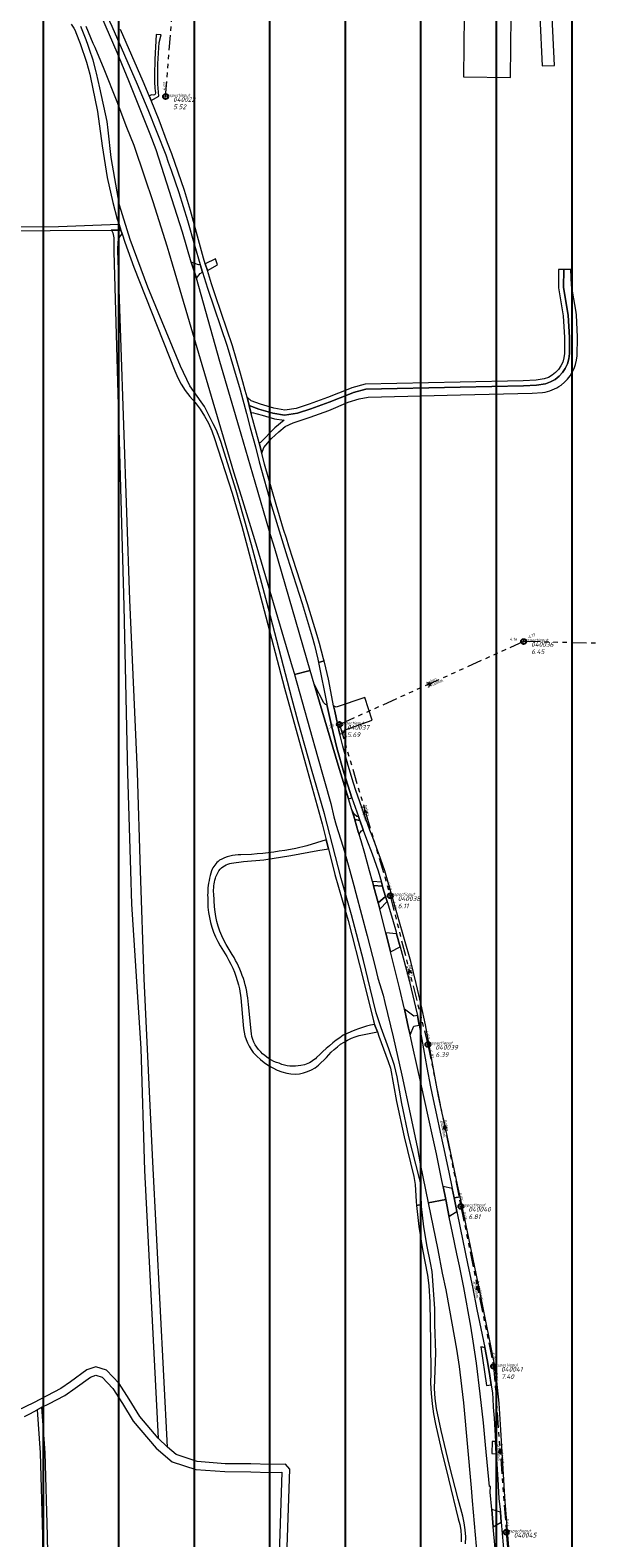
# Model space of a CAD drawing. Extents: x 148869 to 161638, y 453607 to 469810.
# Tile 142 of 256: x 152154 to 152375, y 462735 to 463334. Entities that reach past the tile are written whole.
import ezdxf

# ---------------------------------------------------------------- set-up
doc = ezdxf.new("R2010")
doc.units = 0
doc.header["$PDMODE"] = 32
doc.header["$PDSIZE"] = 2
doc.linetypes.add('RI-GWA', pattern=[18.45, 6, -1.8, 1.75, -1.8, 1.75, -1.8, 1.75, -1.8])
doc.layers.get('0').update_dxf_attribs({"linetype": 'CONTINUOUS'})
doc.layers.get('DEFPOINTS').update_dxf_attribs({"linetype": 'CONTINUOUS'})
doc.layers.add('2024 hatch', color=160, linetype='CONTINUOUS')
for name, color, linetype, lineweight in [('B-OI-RI-GWA-MATERIAAL-T18', 10, 'CONTINUOUS', 18), ('B-OI-RI-GWA-PUTDEKSELHOOGTE-T25', 10, 'CONTINUOUS', 25), ('B-OI-RI-GWA_BOB-T18', 10, 'CONTINUOUS', 18), ('B-OI-RI-GWA_DIAMETER-T18', 10, 'CONTINUOUS', 18), ('B-OI-RI-GWA_PUTNUMMER-T18', 10, 'CONTINUOUS', 18), ('B-OI-RI-GWA_RIOOLPUT-S', 10, 'CONTINUOUS', 25), ('B-OI-RI-GWA_TRANSPORTLEIDING-G', 10, 'RI-GWA', 18), ('B-OI-RI-STROOMRICHTING-S', 252, 'CONTINUOUS', 25), ('B-RO-VH-VERHARDING_ASFALT-GV', 251, 'CONTINUOUS', 18), ('B-RO-VH-VERHARDING_FUNDERING_ZAND-GV', 251, 'CONTINUOUS', 18), ('B-RO-VH-VERHARDING_GRASBETONSTEEN-GV', 251, 'CONTINUOUS', 18), ('B-RO-VH-VERHARDING_HALFVERHARDING-GV', 251, 'CONTINUOUS', 18), ('B-RO-VH-VERHARDING_STRAATBAKSTEEN-GV', 251, 'CONTINUOUS', 18)]:
    doc.layers.add(name, color=color, linetype=linetype, lineweight=lineweight)
doc.styles.add('NLCS-ISO-M500-T18_CURSIEF', font='NLCS-ISO.ttf', dxfattribs={"oblique": 15, "height": 0.9})
doc.styles.add('NLCS-ISO-M750-T25_CURSIEF', font='NLCS-ISO.ttf', dxfattribs={"oblique": 15, "height": 1.875})

# ---------------------------------------------------------------- blocks, each defined once
blk = doc.blocks.new('ACMAP_ANN_TEMPLATE_gwa-diam')
at = {"color": 0, "linetype": 'ByBlock', "style": 'NLCS-ISO-M500-T18_CURSIEF', "oblique": 15}
blk.add_attdef('gwa-diam', (-2.2, -1.3), '', height=1.2, dxfattribs=at)
blk = doc.blocks.new('ACMAP_ANN_TEMPLATE_gwa-materiaal')
at = {"color": 0, "linetype": 'ByBlock', "style": 'NLCS-ISO-M500-T18_CURSIEF', "oblique": 15}
blk.add_attdef('gwa-mat', (-2.2, 0.2), '', height=1.2, dxfattribs=at)
blk = doc.blocks.new('ACMAP_ANN_TEMPLATE_gwa-nap-l')
at = {"color": 0, "linetype": 'ByBlock', "style": 'NLCS-ISO-M500-T18_CURSIEF', "oblique": 15}
blk.add_attdef('gwa-nap-l', (2.3, 0.2), '', height=1.2, dxfattribs=at)
blk = doc.blocks.new('ACMAP_ANN_TEMPLATE_gwa-nap-r')
at = {"color": 0, "linetype": 'ByBlock', "style": 'NLCS-ISO-M500-T18_CURSIEF', "oblique": 15}
blk.add_attdef('gwa-nap-r', (-5.6, 0.2), '', height=1.2, dxfattribs=at)
blk = doc.blocks.new('ACMAP_ANN_TEMPLATE_gwa-puth')
at = {"color": 0, "linetype": 'ByBlock', "style": 'NLCS-ISO-M750-T25_CURSIEF', "oblique": 15}
blk.add_attdef('gwa-puth', (3, -5), '', height=1.88, dxfattribs=at)
blk = doc.blocks.new('ACMAP_ANN_TEMPLATE_gwa-putnr')
at = {"color": 0, "linetype": 'ByBlock', "style": 'NLCS-ISO-M750-T25_CURSIEF', "oblique": 15}
blk.add_attdef('gwa-putnr', (3, -2.1), '', height=1.88, dxfattribs=at)
blk = doc.blocks.new('ACMAP_ANN_TEMPLATE_type knoop')
at = {"layer": 'DEFPOINTS', "style": 'NLCS-ISO-M500-T18_CURSIEF', "oblique": 15}
blk.add_attdef('type_knoop', (0, 0), '', height=1.2, dxfattribs=at)

msp = doc.modelspace()

# ---------------------------------------------------------------- hatches: boundary and pattern name
at = {"layer": '2024 hatch'}
h = msp.add_hatch(dxfattribs=at)
h.set_pattern_fill('ANSI31', color=256, scale=29.988, angle=45)
h.set_pattern_definition([(90, (0, 0), (-29.988, 0), [])])
h.paths.add_polyline_path([(153060.97, 462471.33), (152787.39, 462332.45), (152683.96, 462314.58), (152571.59, 462395.32), (152563.82, 462406.18), (152398.44, 462422.66), (152151.13, 462555.77), (152130.97, 462967.46), (151963.51, 463060.43), (151619.43, 463158.93), (151635.54, 463357.09), (152009.16, 463977.93), (152157.72, 463944.62), (152280.12, 463919.12), (152508.66, 464143.59), (152698.68, 463896.62), (152536.72, 463732.43), (152656.87, 463588.89), (152658.63, 463316.61), (152691.32, 463187.08), (152688.32, 463085.82), (152689.17, 463075.64), (152721.38, 462998.51), (152757.48, 462725.88), (152775.44, 462698.77), (152933.57, 462680.1)])

# ---------------------------------------------------------------- linework, layer by layer
at = {"layer": 'B-OI-RI-GWA_RIOOLPUT-S', "color": 251}
for p in [(152207.66, 463307.6), (152349.81, 463091.08), (152276.71, 463058.11), (152296.87, 462990.08), (152311.81, 462930.98), (152324.9, 462866.63), (152337.9, 462803.09), (152342.94, 462737.16)]:
    msp.add_point(p, dxfattribs=at)
at = {"layer": 'B-OI-RI-GWA_TRANSPORTLEIDING-G', "color": 251}
for p, q in [((152207.66, 463307.6), (152212.09, 463364.9)), ((152349.81, 463091.08), (152276.71, 463058.11)), ((152411.67, 463089.53), (152349.81, 463091.08)), ((152276.71, 463058.11), (152296.87, 462990.08)), ((152296.87, 462990.08), (152311.81, 462930.98)), ((152311.81, 462930.98), (152324.9, 462866.63)), ((152324.9, 462866.63), (152337.9, 462803.09)), ((152337.9, 462803.09), (152342.94, 462737.16)), ((152342.94, 462737.16), (152346.97, 462681.56))]:
    msp.add_line(p, q, dxfattribs=at)
at = {"layer": 'B-OI-RI-STROOMRICHTING-S', "color": 251}
for points in [[(152311.64, 463074.66), (152313.26, 463074.59), (152312.23, 463073.35)], [(152287.89, 463022.92), (152286.79, 463024.09), (152286.51, 463022.51)], [(152305.39, 462959.31), (152304.33, 462960.53), (152303.98, 462958.96)], [(152319.35, 462897.54), (152318.35, 462898.8), (152317.93, 462897.25)], [(152332.39, 462833.59), (152331.39, 462834.86), (152330.98, 462833.3)], [(152341.24, 462768.74), (152340.42, 462770.13), (152339.8, 462768.63)]]:
    msp.add_lwpolyline(points, dxfattribs=at)
at = {"layer": 'B-RO-VH-VERHARDING_ASFALT-GV', "flags": 128}
for points in [[(152175.56, 463371.45), (152179.07, 463365.09), (152179.79, 463361.94), (152179.5, 463358), (152179.32, 463356.03), (152179.37, 463353.47), (152179.57, 463351.17), (152180.12, 463349.69), (152183.46, 463341.71), (152184.3, 463339.89), (152186.28, 463335.53), (152196.38, 463312.52), (152200.59, 463302.47), (152207.72, 463284.44), (152208.69, 463281.49), (152209.86, 463278.33), (152212.93, 463269.46), (152216.4, 463258.32), (152219.19, 463248.61)], [(152175.97, 463335.65), (152178.81, 463328.87), (152179.5, 463327.22), (152183.1, 463318.64), (152188.28, 463305.71), (152192.16, 463295.45), (152195.08, 463288.24), (152199.33, 463275.72), (152202.56, 463265.89), (152208.15, 463248.24), (152208.93, 463245.61), (152228.77, 463178.24), (152234.58, 463158.5), (152237.62, 463148.84), (152241.96, 463135.03), (152243.87, 463128.58), (152257.96, 463081.01), (152258.79, 463078.07), (152258.81, 463077.99), (152265.12, 463079.51), (152251.01, 463128.05), (152250.27, 463130.5), (152248.98, 463134.79), (152243.27, 463154.46), (152237.64, 463173.44), (152229.15, 463202.33), (152219.87, 463235.41), (152217.81, 463241.86), (152216.11, 463247.72), (152214.37, 463253.67), (152203.97, 463286.4), (152201.48, 463292.7), (152193.03, 463313.91), (152188.39, 463325.19), (152182.4, 463339.17)], [(152172.08, 463333.04), (152173.79, 463328.71), (152176.29, 463321.24), (152177.59, 463316.57), (152177.77, 463315.88), (152180.63, 463301.69), (152182.45, 463288.09), (152184.48, 463275.46), (152186.66, 463265.56), (152188.49, 463258.96), (152189.19, 463256.76), (152189.91, 463254.53), (152190.37, 463253.11), (152191.46, 463249.73), (152195.11, 463239.87), (152211.36, 463198.64), (152212.46, 463195.9), (152213.82, 463193.28), (152215.43, 463190.8), (152217.27, 463188.49), (152219.4, 463186.03), (152221.34, 463183.42), (152223.08, 463180.68), (152224.63, 463177.83), (152225.96, 463174.86), (152227.08, 463171.81), (152234.14, 463150.02), (152237.96, 463136.96), (152246.06, 463106.41), (152254.89, 463072.51), (152263.86, 463040.04), (152269.82, 463018.62), (152271.42, 463012.27), (152272.32, 463008.7), (152274.9, 462998.48), (152279.24, 462983.4), (152280.11, 462980.27), (152286.14, 462956.86), (152290.19, 462940.32), (152290.67, 462938.96), (152291.74, 462935.93), (152292.3, 462934.33), (152296.05, 462924.16), (152296.95, 462921.59), (152299.4, 462908.34), (152302.42, 462894.23), (152306.17, 462878.47), (152306.77, 462875.39), (152307.18, 462868.62), (152307.35, 462867.01), (152309.27, 462867.39), (152308.86, 462875.93), (152308.75, 462876.71), (152308.53, 462877.75), (152304.23, 462894.34), (152301.52, 462907.55), (152299.61, 462918.13), (152298.5, 462922.64), (152296.32, 462929.27), (152293.27, 462937.57), (152291.21, 462943.53), (152288.94, 462953.31), (152286.27, 462964.32), (152281.46, 462982.43), (152277.34, 462996.86), (152273.89, 463010.3), (152270.76, 463022.62), (152265.66, 463040.34), (152260.29, 463059.15), (152257.77, 463068.52), (152248.56, 463104.23), (152241.8, 463129.45), (152235.7, 463151.11), (152229.62, 463170.55), (152227.84, 463175.01), (152226.57, 463177.58), (152225.55, 463179.65), (152223.11, 463184.51), (152218.89, 463190.42), (152217.23, 463192.62), (152213.52, 463200.51), (152200.62, 463231.86), (152193.53, 463250.88), (152189.32, 463264.43), (152186.03, 463283.35), (152184.83, 463294.24), (152184.45, 463297.77), (152181.54, 463311.11), (152180.28, 463316.9), (152180.12, 463317.48), (152178.89, 463322.09), (152177.47, 463326.26), (152176.89, 463327.95), (152176.13, 463330.17), (152173.98, 463335.47)], [(152219.19, 463248.61), (152221.41, 463240.91), (152222.3, 463237.89), (152224.27, 463231.54), (152232.12, 463208.43), (152234.64, 463200.01), (152237.24, 463191.11), (152239.73, 463181.62), (152241.25, 463175.98), (152243.35, 463168.41), (152244.84, 463162.46), (152249.7, 463144.97), (152253.81, 463131.57), (152255.92, 463124.67), (152261.85, 463106.22), (152262.23, 463104.85), (152265.86, 463092.89), (152266.73, 463089.69), (152268.11, 463084.05), (152268.38, 463082.69), (152270.61, 463083.4), (152270.4, 463084.24), (152268.76, 463090.3), (152267.84, 463093.44), (152264.02, 463106.06), (152258.35, 463123.73), (152256.61, 463128.95), (152255.63, 463132.11), (152254.53, 463135.64), (152251.58, 463145.51), (152246.92, 463161.57), (152245.88, 463165.87), (152244.84, 463169.97), (152241.68, 463181.5), (152240.85, 463184.83), (152240.02, 463188.16), (152239.32, 463190.77), (152238.34, 463194.3), (152237.18, 463198.5), (152234.27, 463208.53), (152227.45, 463228.44), (152225.89, 463233.22), (152224.24, 463238.5), (152223.37, 463241.13), (152222.68, 463243.34), (152221.11, 463249.18), (152217.57, 463262.33), (152215.14, 463270.27), (152210.13, 463284.85), (152208.47, 463289.25), (152205.1, 463298.24), (152201.94, 463306.04), (152201.19, 463307.87), (152198.79, 463313.6), (152189.71, 463334.22)], [(152204.55, 463320.6), (152205.09, 463329.09), (152205.87, 463332.08), (152203.97, 463332.22), (152203.33, 463322.4), (152203.28, 463316.26)], [(152202.25, 463308.31), (152201.19, 463307.87)], [(152201.19, 463307.87), (152201.94, 463306.04), (152204.94, 463307.79)], [(152368, 463205.49), (152368.1, 463211.88), (152367.51, 463220.75), (152365.7, 463231.8), (152365.73, 463238.92), (152363.91, 463238.93), (152363.73, 463238.93), (152363.7, 463231.64), (152365.52, 463220.52), (152366.1, 463211.83), (152366, 463205.52)], [(152371.07, 463204.56), (152371.24, 463212.06), (152370.78, 463220.85), (152370.52, 463222.78), (152368.87, 463232.58), (152368.61, 463238.89), (152365.73, 463238.92), (152365.7, 463231.8), (152367.51, 463220.75), (152368.1, 463211.88), (152368, 463205.49)], [(152358.02, 463195.46), (152354.76, 463194.95), (152349.64, 463194.67), (152324.6, 463194.16), (152286.93, 463193.39), (152281.58, 463191.9), (152280.63, 463191.52), (152271.94, 463188.06), (152264.62, 463185.41), (152259.54, 463183.72), (152254.96, 463183.04), (152250.68, 463183.74), (152245.29, 463185.34), (152241.68, 463186.66), (152240.02, 463188.16), (152240.85, 463184.83), (152244.66, 463183.44), (152250.24, 463181.79), (152254.94, 463181.02), (152260, 463181.77), (152265.28, 463183.52), (152272.65, 463186.19), (152281.37, 463189.66), (152282.22, 463190), (152287.22, 463191.4), (152324.64, 463192.16), (152349.71, 463192.67), (152354.96, 463192.95), (152358.54, 463193.52)], [(152358.54, 463193.52), (152354.96, 463192.95), (152349.71, 463192.67), (152324.64, 463192.16), (152287.22, 463191.4), (152282.22, 463190), (152281.37, 463189.66), (152272.65, 463186.19), (152265.28, 463183.52), (152260, 463181.77), (152254.94, 463181.02), (152250.24, 463181.79), (152244.66, 463183.44), (152240.85, 463184.83), (152241.68, 463181.5), (152242.09, 463182.03), (152246.01, 463181.01), (152250.85, 463179.61), (152254.79, 463178.98), (152250.97, 463175.96), (152245.37, 463170.1), (152244.84, 463169.97), (152245.88, 463165.87), (152246.65, 463168.22), (152249.71, 463171.73), (152252.61, 463174.4), (152255.08, 463176.52), (152258.33, 463177.92), (152265.08, 463180.2), (152272.51, 463182.89), (152280.17, 463186.21), (152284.48, 463187.55), (152288.05, 463188.23), (152324.73, 463189.12), (152353.17, 463189.82), (152357.33, 463190.05)], [(152346.77, 462696.29), (152342.45, 462749.39), (152342.13, 462755.52), (152342.11, 462755.78), (152340.76, 462777.92), (152340.05, 462788.47), (152339.49, 462794.63), (152338.9, 462799.75), (152338.46, 462802.61), (152332.69, 462831.66), (152328.04, 462854), (152324.58, 462870.5), (152322.24, 462870.09), (152322.93, 462866.75), (152323.36, 462864.63), (152324.65, 462858.18), (152327.64, 462843.28), (152329.47, 462834.67), (152331.25, 462825.7), (152334.42, 462810.63), (152335.37, 462805.71), (152336.31, 462800.29), (152336.99, 462795.77), (152337.44, 462792.37), (152337.61, 462790.31), (152337.76, 462786.92), (152338.08, 462782.45), (152338.64, 462773.28), (152338.93, 462768.36), (152339.72, 462756.03), (152339.74, 462755.62)], [(152326.81, 462732.59), (152326.83, 462735.36), (152326.64, 462738.13), (152326.25, 462740.87), (152325.67, 462743.58), (152323.86, 462750.36), (152320.39, 462763.66), (152317.04, 462777.62), (152315.17, 462786.35), (152314.75, 462790.37), (152314.42, 462794.29), (152314.9, 462808.47), (152314.61, 462819.9), (152314.59, 462826), (152313.49, 462840.75), (152312.82, 462844.23), (152311.52, 462850.68), (152310.25, 462858.52), (152309.31, 462866.53), (152309.27, 462867.39), (152307.35, 462867.01), (152308.2, 462858.66), (152309.62, 462849.52), (152311.67, 462839.33), (152312.17, 462835.23), (152312.55, 462828.56), (152312.84, 462812.62), (152312.95, 462800.55), (152312.91, 462796.44), (152313.08, 462792.33), (152313.46, 462788.23), (152314.05, 462784.16), (152314.85, 462780.13), (152317.03, 462770.11), (152319.96, 462758.45), (152323.8, 462742.47), (152324.43, 462740.24), (152324.85, 462737.97), (152325.04, 462735.66), (152325, 462733.34)], [(152339.38, 462722.04), (152337.79, 462739.25), (152337.16, 462746.25), (152336.5, 462753.15), (152336.61, 462755.4), (152336.28, 462755.38), (152334.67, 462771.88), (152333.85, 462780.64), (152332.58, 462792.1), (152331.05, 462804.32), (152329.81, 462813.05), (152328.8, 462819), (152326.02, 462834.35), (152324.3, 462843.07), (152323.27, 462847.81), (152321.58, 462856.1), (152320.31, 462862.37), (152318.88, 462869.4), (152311.88, 462868), (152315.73, 462849.34), (152317.54, 462840.07), (152318.87, 462833.52), (152320.38, 462825.45), (152323.13, 462809.9), (152324.17, 462803.02), (152325.14, 462795.24), (152325.91, 462788.63), (152328.96, 462754.87), (152329.43, 462749.67), (152331.4, 462727.14)], [(152339.74, 462755.62), (152340, 462750.57), (152340.6, 462745.15), (152340.96, 462741.16), (152342.13, 462727.67), (152342.55, 462722.03), (152343.39, 462710.56), (152345.69, 462682.63), (152345.21, 462681.74), (152345.43, 462678.45), (152345.57, 462678.46)]]:
    msp.add_lwpolyline(points, dxfattribs=at)
at = {"layer": 'B-RO-VH-VERHARDING_ASFALT-GV'}
for points in [[(152170.14, 463336.32, -0.096333), (152172.08, 463333.04)], [(152204.94, 463307.79, -0.02606), (152204.55, 463320.6)], [(152203.28, 463316.26, 0.051546), (152203.65, 463309.1)], [(152203.65, 463309.1, -0.647336), (152202.25, 463308.31)], [(152366, 463205.52, -0.330455), (152358.02, 463195.46)], [(152368, 463205.49, -0.331129), (152358.54, 463193.52)], [(152358.54, 463193.52, 0.331129), (152368, 463205.49)], [(152364.68, 463192.99, 0.219655), (152371.07, 463204.56)], [(152357.33, 463190.05, 0.127434), (152364.68, 463192.99)]]:
    msp.add_lwpolyline(points, format="xyb", dxfattribs=at)
at = {"layer": 'B-RO-VH-VERHARDING_ASFALT-GV', "flags": 128}
for points in [[(152278.55, 463008.07), (152280.81, 463000), (152282.46, 462994.15), (152283.2, 462991.05), (152287.73, 462974.16), (152290.85, 462961.85), (152291.89, 462957.32), (152294.05, 462950.57), (152294.75, 462947.65), (152298.05, 462934.03), (152301.4, 462918.75), (152304.79, 462903.44), (152305.31, 462900.96), (152307.69, 462889.66), (152308.69, 462883.49), (152311.88, 462868), (152318.88, 462869.4), (152317.83, 462874.59), (152317.34, 462876.97), (152315.24, 462887.55), (152313.97, 462893.45), (152311.96, 462902.43), (152309.26, 462914.51), (152305.88, 462929.94), (152304.75, 462934.83), (152304.16, 462937.39), (152302.46, 462945.06), (152300.52, 462953.5), (152297.02, 462967.72), (152295.13, 462975.37), (152292.75, 462984.68), (152292.19, 462986.87), (152292.09, 462987.22), (152290.23, 462994.02), (152290.19, 462994.16), (152289.77, 462995.75), (152288.62, 463000), (152286.78, 463006.86), (152285.26, 463011.92), (152284.53, 463014.34), (152284.18, 463015.49), (152282.78, 463020.28), (152282.74, 463020.42), (152281.58, 463024.25), (152280.27, 463028.59), (152276.15, 463041.91), (152266.69, 463074.15), (152265.12, 463079.51), (152258.81, 463077.99), (152267.97, 463045.41), (152273.21, 463026.77), (152274.44, 463021.36), (152275.42, 463018.07), (152278.03, 463009.74)], [(152317.53, 462903.67), (152316.07, 462910.39), (152314.27, 462919.83), (152312.76, 462928.62), (152310.89, 462938.75), (152309.17, 462946.67), (152307.19, 462955.22), (152305, 462963.92), (152300.07, 462981.41), (152298.14, 462987.91), (152294.69, 463000), (152292.38, 463006.69), (152289.9, 463013.25), (152288.8, 463016.16), (152283.17, 463031.92), (152282.33, 463034.85), (152280.17, 463041.86), (152278.06, 463049.5), (152276.79, 463054.31), (152276.57, 463055.17), (152274.85, 463063.37), (152274.38, 463065.58), (152274.08, 463066.95), (152272.29, 463076.1), (152271.29, 463080.57), (152270.61, 463083.4), (152268.38, 463082.69), (152271.64, 463066.31), (152271.7, 463066.02), (152272.22, 463063.65), (152273.52, 463057.67), (152275.64, 463048.84), (152278.5, 463038.99), (152281.62, 463029.03), (152284.28, 463021.52), (152284.82, 463020), (152284.93, 463019.67), (152285.95, 463016.6), (152286.12, 463016.25), (152286.15, 463016.18), (152287.5, 463012.57), (152289.7, 463006.72), (152292.12, 463000), (152293.34, 462995.46), (152293.77, 462993.86), (152293.95, 462993.18), (152295.01, 462989.77), (152295.14, 462989.34), (152295.6, 462987.79), (152297.72, 462980.79), (152299.2, 462975.69), (152299.39, 462974.94), (152300.81, 462969.76), (152304.1, 462957.64), (152306.94, 462945.78), (152307.62, 462942.49), (152308.36, 462938.6), (152309.46, 462932.94), (152311.41, 462921.83), (152312.86, 462914.18), (152313.87, 462909.14), (152315.2, 462903.07), (152316.62, 462896.09), (152317.83, 462890.67), (152320.15, 462880.19), (152321.47, 462873.81), (152322.24, 462870.09), (152324.58, 462870.5), (152323.6, 462875.21), (152318.35, 462899.88)], [(152281.62, 463029.03), (152278.5, 463038.99), (152275.64, 463048.84), (152273.52, 463057.67), (152272.22, 463063.65), (152271.7, 463066.02), (152271.11, 463066.06), (152270.5, 463066.67), (152266.69, 463074.15), (152276.15, 463041.91), (152280.27, 463028.59)], [(152274.38, 463065.58), (152274.85, 463063.37), (152276.57, 463055.17), (152276.79, 463054.31), (152278.11, 463054.68), (152278.95, 463056.02), (152289.69, 463059.9), (152286.72, 463068.78), (152275.39, 463065.03)]]:
    msp.add_lwpolyline(points, close=True, dxfattribs=at)
at = {"layer": 'B-RO-VH-VERHARDING_FUNDERING_ZAND-GV', "flags": 128}
for points in [[(152130.1, 463254.14), (152161.79, 463254.39), (152186.07, 463254.51), (152189.91, 463254.53), (152189.19, 463256.76), (152189.07, 463256.76), (152165.11, 463255.89), (152140.35, 463255.69)], [(152233.86, 463003.06), (152238.57, 463003.73), (152246.61, 463004.31), (152257.34, 463006.09), (152268.07, 463008.01), (152272.32, 463008.7), (152271.42, 463012.27), (152263.8, 463009.9), (152259.39, 463008.87)], [(152241.78, 463006.47), (152237.58, 463006.33)], [(152225.9, 463000), (152225.33, 462998.11), (152225.09, 462997.03)], [(152227.48, 462997.03), (152227.65, 462997.55)], [(152228.1, 462998.68), (152228.82, 463000)], [(152227.11, 462985.7), (152226.79, 462990.85)], [(152224.38, 462989.36), (152224.49, 462985.49)], [(152229.39, 462970.12), (152231.91, 462965.89)], [(152234.15, 462966.69), (152231.74, 462970.65)], [(152236.96, 462953.04), (152237.52, 462949.53), (152238.49, 462938.84)], [(152241.59, 462936.42), (152240.56, 462946.84)], [(152284.5, 462934.52), (152291.74, 462935.93), (152290.67, 462938.96)], [(152268.38, 462922.78), (152271.54, 462925.78), (152273.44, 462927.89)], [(152262.86, 462922.87), (152261.38, 462922.61)], [(152254.37, 462684.73), (152257.01, 462762.21), (152255.24, 462764.23), (152249.07, 462764.12), (152241.5, 462764.31), (152231.25, 462764.4), (152220.25, 462765.25), (152211.89, 462767.99), (152208.36, 462770.96), (152204.71, 462774.51), (152197.37, 462783.16), (152193.21, 462789.99), (152189.21, 462796.25), (152184.23, 462801.57), (152179.96, 462802.89), (152176.33, 462801.63), (152169.93, 462796.94), (152166, 462794.24), (152155.23, 462788.63), (152148.81, 462785.54)], [(152151.65, 462783.09), (152154.06, 462784.4), (152156.64, 462785.81), (152158.57, 462786.8), (152161.32, 462788.13), (152167.63, 462791.53), (152171.76, 462794.36), (152177.82, 462798.8), (152180.02, 462799.57), (152182.49, 462798.8), (152186.7, 462794.3), (152190.53, 462788.32), (152194.8, 462781.31), (152203.91, 462770.56), (152210.33, 462765.17), (152219.63, 462762.13), (152231.12, 462761.24), (152241.45, 462761.15), (152249.06, 462760.96), (152253.84, 462761.03), (152251.27, 462683.75)]]:
    msp.add_lwpolyline(points, dxfattribs=at)
for points in [[(152189.91, 463254.53), (152186.07, 463254.51), (152186.37, 463254.23), (152186.75, 463253.51), (152187.1, 463251.5), (152187.06, 463245.98), (152191.02, 463105.12), (152192.58, 463038.83), (152193.69, 463000), (152194.07, 462986.71), (152197.85, 462929.37), (152199.27, 462880.89), (152204.71, 462774.51), (152208.36, 462770.96), (152202.55, 462884.34), (152199.14, 462957.11), (152197.76, 463000), (152196.49, 463039.17), (152193.5, 463107.62), (152188.7, 463246.49), (152188.86, 463250.01), (152189.31, 463251.78), (152190.37, 463253.11)], [(152156.64, 462785.81), (152157.91, 462768.67), (152158.76, 462735.93), (152159.04, 462676.5), (152158.22, 462674.9), (152163.44, 462675.67), (152161.83, 462676.97), (152160.76, 462735.92), (152159.9, 462768.77), (152158.57, 462786.8)]]:
    msp.add_lwpolyline(points, close=True, dxfattribs=at)
at = {"layer": 'B-RO-VH-VERHARDING_FUNDERING_ZAND-GV'}
for points in [[(152259.39, 463008.87, -0.026797), (152241.78, 463006.47)], [(152229.02, 463004.14, 0.134786), (152225.9, 463000)], [(152228.82, 463000, -0.192169), (152233.86, 463003.06)], [(152237.58, 463006.33, 0.134325), (152229.02, 463004.14)], [(152225.09, 462997.03, 0.061961), (152224.38, 462989.36)], [(152226.79, 462990.85, -0.10098), (152227.48, 462997.03)], [(152227.65, 462997.55, -0.037395), (152228.1, 462998.68)], [(152224.49, 462985.49, 0.113581), (152229.39, 462970.12)], [(152231.74, 462970.65, -0.110343), (152227.11, 462985.7)], [(152231.91, 462965.89, -0.084085), (152236.96, 462953.04)], [(152240.56, 462946.84, 0.120147), (152234.15, 462966.69)], [(152238.49, 462938.84, 0.15378), (152242.47, 462927.78)], [(152245.42, 462928.11, -0.193711), (152241.59, 462936.42)], [(152290.67, 462938.96, 0.064231), (152278.22, 462934.65)], [(152278.22, 462934.65, 0.048877), (152267.64, 462925.82)], [(152273.44, 462927.89, -0.131477), (152284.5, 462934.52)], [(152242.47, 462927.78, 0.152031), (152255.74, 462919.52)], [(152252.74, 462923.48, -0.136875), (152245.42, 462928.11)], [(152267.64, 462925.82, -0.115821), (152262.86, 462922.87)], [(152261.38, 462922.61, -0.156228), (152252.74, 462923.48)], [(152255.74, 462919.52, 0.233774), (152268.38, 462922.78)]]:
    msp.add_lwpolyline(points, format="xyb", dxfattribs=at)
at = {"layer": 'B-RO-VH-VERHARDING_GRASBETONSTEEN-GV', "flags": 128}
for points in [[(152361.2, 463339.6), (152356.37, 463339.38), (152356.31, 463339.38), (152357.19, 463319.8), (152362.03, 463319.99), (152361.22, 463339.16)], [(152282.74, 463020.42), (152284.82, 463020), (152284.28, 463021.52), (152283.64, 463021.61), (152282.48, 463022.53), (152281.58, 463024.25)], [(152293.77, 462993.86), (152293.34, 462995.46), (152289.77, 462995.75), (152290.19, 462994.16)], [(152292.19, 462986.87), (152292.75, 462984.68), (152295.6, 462987.79), (152295.14, 462989.34), (152295.01, 462989.77), (152292.09, 462987.22)]]:
    msp.add_lwpolyline(points, close=True, dxfattribs=at)
at = {"layer": 'B-RO-VH-VERHARDING_HALFVERHARDING-GV', "flags": 128}
msp.add_lwpolyline([(152344.58, 463315.24), (152345.01, 463351.92), (152326.38, 463352.11), (152325.94, 463315.4)], close=True, dxfattribs=at)
at = {"layer": 'B-RO-VH-VERHARDING_STRAATBAKSTEEN-GV', "flags": 128}
for points in [[(152221.41, 463240.91), (152220.75, 463240.73), (152217.81, 463241.86), (152219.87, 463235.41), (152221.4, 463237.34), (152222.3, 463237.89)], [(152223.37, 463241.13), (152224.24, 463238.5), (152228.22, 463240.75), (152227.86, 463241.97), (152227.5, 463243.18)], [(152285.95, 463016.6), (152284.93, 463019.67), (152284.82, 463020), (152282.74, 463020.42), (152282.78, 463020.28), (152284.18, 463015.49), (152284.53, 463014.34), (152284.96, 463015.25), (152285.43, 463015.92), (152286.12, 463016.25)], [(152293.95, 462993.18), (152293.77, 462993.86), (152290.19, 462994.16), (152290.23, 462994.02), (152292.09, 462987.22), (152295.01, 462989.77)], [(152299.39, 462974.94), (152295.13, 462975.37), (152297.02, 462967.72), (152300.81, 462969.76)], [(152304.16, 462937.39), (152304.75, 462934.83), (152306.24, 462938.21), (152308.36, 462938.6), (152307.62, 462942.49), (152306.22, 462942.25), (152302.46, 462945.06)], [(152321.47, 462873.81), (152317.83, 462874.59), (152318.88, 462869.4), (152320.31, 462862.37), (152320.91, 462863.21), (152323.36, 462864.63), (152322.93, 462866.75), (152322.24, 462870.09)], [(152338.93, 462768.36), (152338.64, 462773.28), (152337.29, 462773.19), (152337.23, 462768.48)], [(152340.6, 462745.15), (152337.16, 462746.25), (152337.79, 462739.25), (152340.96, 462741.16)]]:
    msp.add_lwpolyline(points, close=True, dxfattribs=at)
at = {"layer": 'B-RO-VH-VERHARDING_STRAATBAKSTEEN-GV'}
msp.add_lwpolyline([(152334.42, 462810.63, -0.080825), (152332.82, 462810.78)], format="xyb", dxfattribs=at)
at = {"layer": 'B-RO-VH-VERHARDING_STRAATBAKSTEEN-GV', "flags": 128}
msp.add_lwpolyline([(152332.82, 462810.78), (152335.06, 462795.41), (152336.99, 462795.77), (152336.31, 462800.29), (152335.37, 462805.71), (152334.42, 462810.63)], dxfattribs=at)

# ---------------------------------------------------------------- block references
at = {"layer": 'B-OI-RI-GWA-MATERIAAL-T18', "color": 251}
for p, rotation, values in [((152313.26, 463074.59), 24.2766121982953, {'gwa-mat': 'beton'}), ((152286.79, 463024.09), 286.506655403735, {'gwa-mat': 'beton'}), ((152304.34, 462960.53), 284.1866975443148, {'gwa-mat': 'beton'}), ((152318.36, 462898.8), 281.4981570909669, {'gwa-mat': 'beton'}), ((152331.4, 462834.86), 281.5628846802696, {'gwa-mat': 'b+relined'}), ((152340.42, 462770.12), 274.3714574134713, {'gwa-mat': 'b+relined'})]:
    msp.add_blockref('ACMAP_ANN_TEMPLATE_gwa-materiaal', p, dxfattribs=dict(at, rotation=rotation)).add_auto_attribs(values)
at = {"layer": 'B-OI-RI-GWA-PUTDEKSELHOOGTE-T25', "color": 251}
for p, values in [((152207.66, 463307.6), {'gwa-puth': '5.52'}), ((152349.81, 463091.08), {'gwa-puth': '6.45'}), ((152276.71, 463058.11), {'gwa-puth': '5.69'}), ((152296.87, 462990.08), {'gwa-puth': '6.11'}), ((152311.81, 462930.98), {'gwa-puth': '6.39'}), ((152324.9, 462866.63), {'gwa-puth': '6.81'}), ((152337.9, 462803.09), {'gwa-puth': '7.40'})]:
    msp.add_blockref('ACMAP_ANN_TEMPLATE_gwa-puth', p, dxfattribs=at).add_auto_attribs(values)
at = {"layer": 'B-OI-RI-GWA_BOB-T18', "color": 251}
for name, p, rotation, values in [('ACMAP_ANN_TEMPLATE_gwa-nap-l', (152207.66, 463307.6), 85.57912046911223, {'gwa-nap-l': '4.03'}), ('ACMAP_ANN_TEMPLATE_gwa-nap-r', (152349.81, 463091.08), 358.564664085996, {'gwa-nap-r': '4.16'}), ('ACMAP_ANN_TEMPLATE_gwa-nap-l', (152349.81, 463091.08), 24.2766121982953, {'gwa-nap-l': '4.13'}), ('ACMAP_ANN_TEMPLATE_gwa-nap-r', (152276.71, 463058.11), 24.2766121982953, {'gwa-nap-r': '4.23'}), ('ACMAP_ANN_TEMPLATE_gwa-nap-l', (152276.71, 463058.11), 286.506655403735, {'gwa-nap-l': '4.23'}), ('ACMAP_ANN_TEMPLATE_gwa-nap-r', (152296.87, 462990.08), 286.506655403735, {'gwa-nap-r': '4.63'}), ('ACMAP_ANN_TEMPLATE_gwa-nap-l', (152296.87, 462990.08), 284.1866975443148, {'gwa-nap-l': '4.64'}), ('ACMAP_ANN_TEMPLATE_gwa-nap-r', (152311.81, 462930.98), 284.1866975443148, {'gwa-nap-r': '4.82'}), ('ACMAP_ANN_TEMPLATE_gwa-nap-l', (152311.81, 462930.98), 281.4981570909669, {'gwa-nap-l': '4.81'}), ('ACMAP_ANN_TEMPLATE_gwa-nap-r', (152324.9, 462866.63), 281.4981570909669, {'gwa-nap-r': '5.05'}), ('ACMAP_ANN_TEMPLATE_gwa-nap-l', (152324.9, 462866.63), 281.5628846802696, {'gwa-nap-l': '5.05'}), ('ACMAP_ANN_TEMPLATE_gwa-nap-r', (152337.9, 462803.09), 281.5628846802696, {'gwa-nap-r': '5.26'}), ('ACMAP_ANN_TEMPLATE_gwa-nap-l', (152337.9, 462803.09), 274.3714574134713, {'gwa-nap-l': '5.27'}), ('ACMAP_ANN_TEMPLATE_gwa-nap-r', (152342.94, 462737.16), 274.3714574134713, {'gwa-nap-r': '5.44'})]:
    msp.add_blockref(name, p, dxfattribs=dict(at, rotation=rotation)).add_auto_attribs(values)
at = {"layer": 'B-OI-RI-GWA_DIAMETER-T18', "color": 251}
for p, rotation, values in [((152313.26, 463074.59), 24.2766121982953, {'gwa-diam': '%%c400mm.'}), ((152286.79, 463024.09), 286.506655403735, {'gwa-diam': '%%c400mm.'}), ((152304.34, 462960.53), 284.1866975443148, {'gwa-diam': '%%c400mm.'}), ((152318.36, 462898.8), 281.4981570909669, {'gwa-diam': '%%c400mm.'}), ((152331.4, 462834.86), 281.5628846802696, {'gwa-diam': '%%c380mm.'}), ((152340.42, 462770.12), 274.3714574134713, {'gwa-diam': '%%c380mm.'})]:
    msp.add_blockref('ACMAP_ANN_TEMPLATE_gwa-diam', p, dxfattribs=dict(at, rotation=rotation)).add_auto_attribs(values)
at = {"layer": 'B-OI-RI-GWA_PUTNUMMER-T18', "color": 251}
for p, values in [((152207.66, 463307.6), {'gwa-putnr': '040022'}), ((152349.81, 463091.08), {'gwa-putnr': '040036'}), ((152276.71, 463058.11), {'gwa-putnr': '040037'}), ((152296.87, 462990.08), {'gwa-putnr': '040038'}), ((152311.81, 462930.98), {'gwa-putnr': '040039'}), ((152324.9, 462866.63), {'gwa-putnr': '040040'}), ((152337.9, 462803.09), {'gwa-putnr': '040041'}), ((152342.94, 462737.16), {'gwa-putnr': '040045'})]:
    msp.add_blockref('ACMAP_ANN_TEMPLATE_gwa-putnr', p, dxfattribs=at).add_auto_attribs(values)
at = {"layer": 'DEFPOINTS'}
for p in [(152207.66, 463307.6), (152349.81, 463091.08), (152276.71, 463058.11), (152296.87, 462990.08), (152311.81, 462930.98), (152324.9, 462866.63), (152337.9, 462803.09), (152342.94, 462737.16)]:
    msp.add_blockref('ACMAP_ANN_TEMPLATE_type knoop', p, dxfattribs=at).add_auto_attribs({'type_knoop': 'inspectieput'})

doc.saveas('drawing.dxf')
